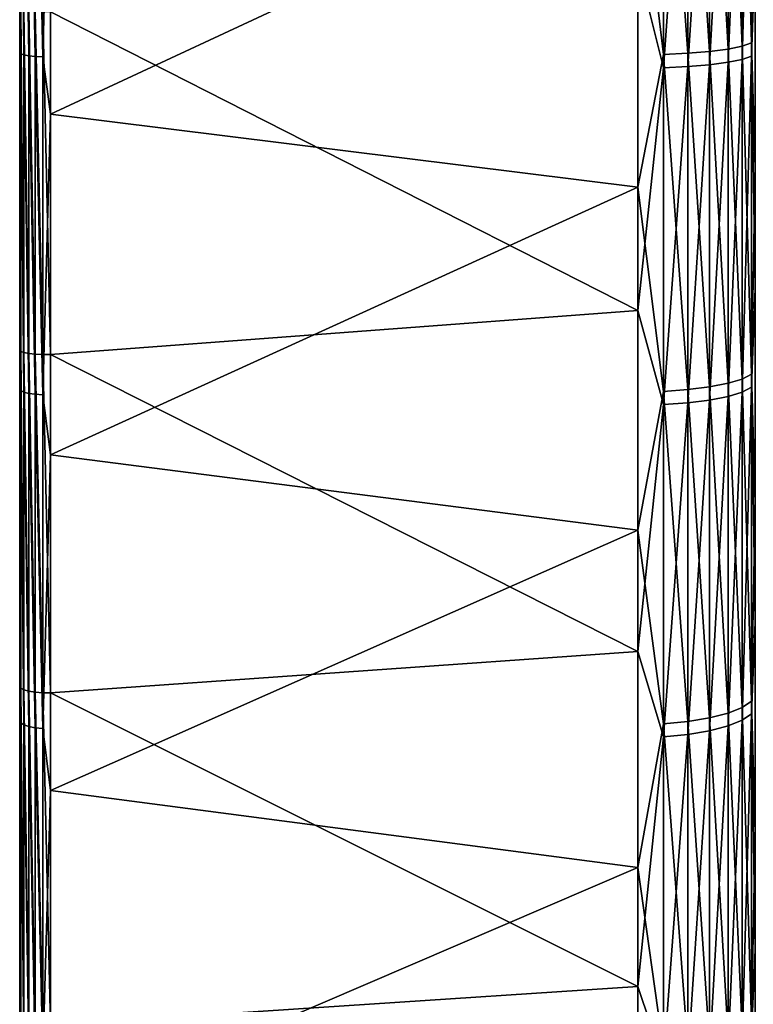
# Model space of a CAD drawing. Header units: metres. Extents: x 59 to 125, y -85 to 130.
# Tile 89 of 125: x 59 to 71, y -27 to -11. Entities that reach past the tile are written whole.
import ezdxf

# ---------------------------------------------------------------- set-up
doc = ezdxf.new("R2010")
doc.units = ezdxf.units.M
doc.layers.add('solid_20664500_510', color=7, linetype='CONTINUOUS')

msp = doc.modelspace()

# ---------------------------------------------------------------- linework, layer by layer
at = {"layer": 'solid_20664500_510'}
for points in [[(59, -84.409424, -3.91487), (59, 84.322739, -2.001503), (59, 84.13282, -6)], [(59, -84.156242, 7.616004), (59, 84.13282, 6), (59, 84.322739, 2.001503)], [(59, -84.47979, 1.854876), (59, 84.322739, 2.001503), (59, 84.322739, -2.001503)], [(59, -84.409424, -3.91487), (59, -84.47979, 1.854876), (59, 84.322739, -2.001503)], [(59, -84.47979, 1.854876), (59, -84.156242, 7.616004), (59, 84.322739, 2.001503)], [(59, -84.156242, 7.616004), (59, 84.286781, 6), (59, 84.13282, 6)], [(59, -84.156242, 7.616004), (59, 83.689125, 11.679234), (59, 84.286781, 6)], [(59, -83.945496, -9.666027), (59, -84.409424, -3.91487), (59, 84.13282, -6)], [(59, 83.761658, -11.147238), (59, -83.945496, -9.666027), (59, 84.13282, -6)], [(59, 83.761658, -11.147238), (59, -83.090202, -15.371926), (59, -83.945496, -9.666027)], [(59, 83.761658, -11.147238), (59, 82.92157, -16.257021), (59, -83.090202, -15.371926)], [(59, -83.440323, 13.341345), (59, 82.708145, 17.310068), (59, 83.689125, 11.679234)], [(59, -84.156242, 7.616004), (59, -83.440323, 13.341345), (59, 83.689125, 11.679234)], [(59, 82.92157, -16.257021), (59, -81.84742, -21.006577), (59, -83.090202, -15.371926)], [(59, 82.92157, -16.257021), (59, 81.770096, -21.305588), (59, -81.84742, -21.006577)], [(59, -82.335411, 19.004166), (59, 81.348839, 22.861376), (59, 82.708145, 17.310068)], [(59, -83.440323, 13.341345), (59, -82.335411, 19.004166), (59, 82.708145, 17.310068)], [(59, 81.770096, -21.305588), (59, 80.311546, -26.27416), (59, -81.84742, -21.006577)], [(59, -80.846519, 24.578777), (59, 79.617401, 28.308084), (59, 81.348839, 22.861376)], [(59, -82.335411, 19.004166), (59, -80.846519, 24.578777), (59, 81.348839, 22.861376)], [(59, 80.311546, -26.27416), (59, -80.222954, -26.543423), (59, -81.84742, -21.006577)], [(59, 80.311546, -26.27416), (59, 78.551414, -31.144053), (59, -80.222954, -26.543423)], [(59, -78.980637, 30.038904), (59, 77.521919, 33.624859), (59, 79.617401, 28.308084)], [(59, -80.846519, 24.578777), (59, -78.980637, 30.038904), (59, 79.617401, 28.308084)], [(59, 78.551414, -31.144053), (59, -78.22448, -31.95636), (59, -80.222954, -26.543423)], [(59, 78.551414, -31.144053), (59, 76.496223, -35.897137), (59, -78.22448, -31.95636)], [(59, -76.746338, 35.359219), (59, 75.071724, 38.788055), (59, 77.521919, 33.624859)], [(59, -78.980637, 30.038904), (59, -76.746338, 35.359219), (59, 77.521919, 33.624859)], [(59, 76.496223, -35.897137), (59, -75.861443, -37.219902), (59, -78.22448, -31.95636)], [(59, 76.496223, -35.897137), (59, 74.155876, -40.511539), (59, -75.861443, -37.219902)], [(59, -74.155876, 40.511539), (59, 72.277977, 43.774075), (59, 75.071724, 38.788055)], [(59, -76.746338, 35.359219), (59, -74.155876, 40.511539), (59, 75.071724, 38.788055)], [(59, 74.155876, -40.511539), (59, -73.144615, -42.310078), (59, -75.861443, -37.219902)], [(59, 74.155876, -40.511539), (59, 71.219978, -45.475151), (59, -73.144615, -42.310078)], [(59, -71.250259, 45.427689), (59, 69.153564, 48.559875), (59, 72.277977, 43.774075)], [(59, -74.155876, 40.511539), (59, -71.250259, 45.427689), (59, 72.277977, 43.774075)], [(59, 71.219978, -45.475151), (59, -70.086571, -47.203266), (59, -73.144615, -42.310078)], [(59, 71.219978, -45.475151), (59, 67.950287, -50.229824), (59, -70.086571, -47.203266)], [(59, -68.016273, 50.14043), (59, 65.712936, 53.123337), (59, 69.153564, 48.559875)], [(59, -71.250259, 45.427689), (59, -68.016273, 50.14043), (59, 69.153564, 48.559875)], [(59, 67.950287, -50.229824), (59, -66.701706, -51.876377), (59, -70.086571, -47.203266)], [(59, 67.950287, -50.229824), (59, 64.363892, -54.750031), (59, -66.701706, -51.876377)], [(59, -64.471306, 54.623505), (59, 61.971931, 57.44352), (59, 65.712936, 53.123337)], [(59, -68.016273, 50.14043), (59, -64.471306, 54.623505), (59, 65.712936, 53.123337)], [(59, 64.363892, -54.750031), (59, -63.006004, -56.307388), (59, -66.701706, -51.876377)], [(59, 64.363892, -54.750031), (59, 60.477467, -59.014866), (59, -63.006004, -56.307388)], [(59, -60.63142, 58.856682), (59, 57.947212, 61.501198), (59, 61.971931, 57.44352)], [(59, -64.471306, 54.623505), (59, -60.63142, 58.856682), (59, 61.971931, 57.44352)], [(59, 60.477467, -59.014866), (59, -59.016754, -60.475624), (59, -63.006004, -56.307388)], [(59, 60.477467, -59.014866), (59, 56.309353, -63.00425), (59, -59.016754, -60.475624)], [(59, -56.514511, 62.82029), (59, 53.65723, 65.277695), (59, 57.947212, 61.501198)], [(59, -60.63142, 58.856682), (59, -56.514511, 62.82029), (59, 57.947212, 61.501198)], [(59, 56.309353, -63.00425), (59, -54.752045, -64.362175), (59, -59.016754, -60.475624)], [(59, 56.309353, -63.00425), (59, 51.87846, -66.700089), (59, -54.752045, -64.362175)], [(59, -52.138897, 66.496712), (59, 49.121811, 68.755539), (59, 53.65723, 65.277695)], [(59, -56.514511, 62.82029), (59, -52.138897, 66.496712), (59, 53.65723, 65.277695)], [(59, 51.87846, -66.700089), (59, -50.23188, -67.948761), (59, -54.752045, -64.362175)], [(59, 51.87846, -66.700089), (59, 47.205452, -70.085098), (59, -50.23188, -67.948761)], [(59, -47.52454, 69.869118), (59, 44.361935, 71.918686), (59, 49.121811, 68.755539)], [(59, -52.138897, 66.496712), (59, -47.52454, 69.869118), (59, 49.121811, 68.755539)], [(59, 47.205452, -70.085098), (59, -45.477566, -71.21846), (59, -50.23188, -67.948761)], [(59, 47.205452, -70.085098), (59, 42.312355, -73.143295), (59, -45.477566, -71.21846)], [(59, -42.692741, 72.921921), (59, 39.399311, 74.752739), (59, 44.361935, 71.918686)], [(59, -47.52454, 69.869118), (59, -42.692741, 72.921921), (59, 44.361935, 71.918686)], [(59, 42.312355, -73.143295), (59, -40.511539, -74.155876), (59, -45.477566, -71.21846)], [(59, 42.312355, -73.143295), (59, 37.222267, -75.860275), (59, -40.511539, -74.155876)], [(59, -37.665852, 75.641006), (59, 34.256104, 77.245033), (59, 39.399311, 74.752739)], [(59, -42.692741, 72.921921), (59, -37.665852, 75.641006), (59, 39.399311, 74.752739)], [(59, 37.222267, -75.860275), (59, -35.356632, -76.747551), (59, -40.511539, -74.155876)], [(59, 37.222267, -75.860275), (59, 31.958797, -78.22348), (59, -35.356632, -76.747551)], [(59, -32.466976, 78.013931), (59, 28.956034, 79.384026), (59, 34.256104, 77.245033)], [(59, -37.665852, 75.641006), (59, -32.466976, 78.013931), (59, 34.256104, 77.245033)], [(59, 31.958797, -78.22348), (59, -30.03651, -78.981544), (59, -35.356632, -76.747551)], [(59, 31.958797, -78.22348), (59, 26.545925, -80.22213), (59, -30.03651, -78.981544)], [(59, -27.119261, 80.030136), (59, 23.523594, 81.159828), (59, 28.956034, 79.384026)], [(59, -32.466976, 78.013931), (59, -27.119261, 80.030136), (59, 28.956034, 79.384026)], [(59, 26.545925, -80.22213), (59, -24.576248, -80.84729), (59, -30.03651, -78.981544)], [(59, 26.545925, -80.22213), (59, 21.009127, -81.846764), (59, -24.576248, -80.84729)], [(59, -21.647261, 81.680305), (59, 17.983908, 82.564262), (59, 23.523594, 81.159828)], [(59, -27.119261, 80.030136), (59, -21.647261, 81.680305), (59, 23.523594, 81.159828)], [(59, 21.009127, -81.846764), (59, -19.001596, -82.336006), (59, -24.576248, -80.84729)], [(59, 21.009127, -81.846764), (59, 15.374516, -83.089722), (59, -19.001596, -82.336006)], [(59, -16.076262, 82.956802), (59, 12.361959, 83.591026), (59, 17.983908, 82.564262)], [(59, -21.647261, 81.680305), (59, -16.076262, 82.956802), (59, 17.983908, 82.564262)], [(59, 15.374516, -83.089722), (59, -13.338745, -83.440735), (59, -19.001596, -82.336006)], [(59, 15.374516, -83.089722), (59, 9.668644, -83.945198), (59, -13.338745, -83.440735)], [(59, -16.076262, 82.956802), (59, -10.432025, 83.853752), (59, 12.361959, 83.591026)], [(59, 9.668644, -83.945198), (59, -7.61338, -84.156479), (59, -13.338745, -83.440735)], [(59.017467, -11.169675, -83.890846), (59, -7.61338, -84.156479), (59.017467, -5.541441, -84.449562)], [(59.017467, -5.541441, -84.449562), (59.068981, -5.549457, -84.571716), (59.068981, -11.185832, -84.012199)], [(59.017467, -11.169675, -83.890846), (59.017467, -5.541441, -84.449562), (59.068981, -11.185832, -84.012199)], [(69.664322, -11.177224, -83.94754), (69.240135, -7.635946, -84.400574), (69.664322, -5.545187, -84.506638)], [(69.664322, -5.545187, -84.506638), (70.06707, -5.535624, -84.360893), (70.06707, -11.157948, -83.802765)], [(69.664322, -11.177224, -83.94754), (69.664322, -5.545187, -84.506638), (70.06707, -11.157948, -83.802765)], [(70.06707, -5.535624, -84.360893), (70.429466, -5.520663, -84.132912), (70.429466, -11.127793, -83.576294)], [(70.06707, -11.157948, -83.802765), (70.06707, -5.535624, -84.360893), (70.429466, -11.127793, -83.576294)], [(70.429466, -5.520663, -84.132912), (70.734901, -5.500993, -83.833138), (70.734901, -11.088144, -83.278503)], [(70.429466, -11.127793, -83.576294), (70.429466, -5.520663, -84.132912), (70.734901, -11.088144, -83.278503)], [(70.734901, -5.500993, -83.833138), (70.969337, -5.477514, -83.475334), (70.969337, -11.04082, -82.923065)], [(70.734901, -11.088144, -83.278503), (70.734901, -5.500993, -83.833138), (70.969337, -11.04082, -82.923065)], [(70.969337, -5.477514, -83.475334), (71.122032, -5.451305, -83.07592), (71.122032, -10.987991, -82.526291)], [(70.969337, -11.04082, -82.923065), (70.969337, -5.477514, -83.475334), (71.122032, -10.987991, -82.526291)], [(71.18586, -7.447959, -82.498154), (71.122032, -10.987991, -82.526291), (71.122032, -5.451305, -83.07592)], [(59.068981, -5.549457, -84.571716), (59.150913, -5.556302, -84.676033), (59.150913, -11.19963, -84.115822)], [(59.068981, -11.185832, -84.012199), (59.068981, -5.549457, -84.571716), (59.150913, -11.19963, -84.115822)], [(59.150913, -5.556302, -84.676033), (59.257481, -5.561493, -84.755142), (59.257481, -11.210093, -84.194412)], [(59.150913, -11.19963, -84.115822), (59.150913, -5.556302, -84.676033), (59.257481, -11.210093, -84.194412)], [(59.257481, -5.561493, -84.755142), (59.381157, -5.564664, -84.803467), (59.381157, -11.216484, -84.242409)], [(59.257481, -11.210093, -84.194412), (59.257481, -5.561493, -84.755142), (59.381157, -11.216484, -84.242409)], [(59.513088, -6.467404, -84.753601), (59.381157, -11.216484, -84.242409), (59.381157, -5.564664, -84.803467)], [(70.734901, -11.307624, 83.248985), (70.969337, -11.259362, 82.893677), (70.969337, -5.697532, 83.460602)], [(70.734901, -5.721953, 83.818344), (70.734901, -11.307624, 83.248985), (70.969337, -5.697532, 83.460602)], [(70.969337, -11.259362, 82.893677), (71.122032, -11.205488, 82.49704), (71.122032, -5.67027, 83.061256)], [(70.969337, -5.697532, 83.460602), (70.969337, -11.259362, 82.893677), (71.122032, -5.67027, 83.061256)], [(71.185867, -9.462323, 82.291321), (71.122032, -5.67027, 83.061256), (71.122032, -11.205488, 82.49704)], [(69.664322, -5.767922, 84.491722), (69.240135, -9.69557, 84.188835), (69.664322, -11.398467, 83.917786)], [(69.664322, -11.398467, 83.917786), (70.06707, -11.378809, 83.773064), (70.06707, -5.757975, 84.346008)], [(69.664322, -5.767922, 84.491722), (69.664322, -11.398467, 83.917786), (70.06707, -5.757975, 84.346008)], [(70.06707, -11.378809, 83.773064), (70.429466, -11.348058, 83.546669), (70.429466, -5.742414, 84.118065)], [(70.06707, -5.757975, 84.346008), (70.06707, -11.378809, 83.773064), (70.429466, -5.742414, 84.118065)], [(70.429466, -11.348058, 83.546669), (70.734901, -11.307624, 83.248985), (70.734901, -5.721953, 83.818344)], [(70.429466, -5.742414, 84.118065), (70.429466, -11.348058, 83.546669), (70.734901, -5.721953, 83.818344)], [(59.513088, -6.467404, -84.753601), (59.513088, -12.166514, -84.124763), (59.381157, -11.216484, -84.242409)], [(69.240135, -7.635946, -84.400574), (59.513088, -12.166514, -84.124763), (59.513088, -6.467404, -84.753601)], [(71.18586, -7.447959, -82.498154), (71.18586, -13.059953, -81.797615), (71.122032, -10.987991, -82.526291)], [(59.017467, -11.169675, -83.890846), (59, -13.338745, -83.440735), (59, -7.61338, -84.156479)], [(69.240135, -7.635946, -84.400574), (69.240135, -13.377844, -83.682716), (59.513088, -12.166514, -84.124763)], [(69.664322, -11.177224, -83.94754), (69.240135, -13.377844, -83.682716), (69.240135, -7.635946, -84.400574)], [(71.185867, -15.057038, 81.453506), (71.185867, -9.462323, 82.291321), (71.122032, -11.205488, 82.49704)], [(69.240135, -15.418217, 83.330925), (69.240135, -9.69557, 84.188835), (59.513088, -10.469906, 84.352715)], [(69.664322, -11.398467, 83.917786), (69.240135, -9.69557, 84.188835), (69.240135, -15.418217, 83.330925)], [(59.017467, -16.096701, 83.086288), (59, -10.432025, 83.853752), (59, -16.076262, 82.956802)], [(59.017467, -16.096701, 83.086288), (59.017467, -10.443494, 83.984337), (59, -10.432025, 83.853752)], [(59.068981, -16.116154, 83.207222), (59.017467, -10.443494, 83.984337), (59.017467, -16.096701, 83.086288)], [(59.068981, -10.45443, 84.106346), (59.017467, -10.443494, 83.984337), (59.068981, -16.116154, 83.207222)], [(59.068981, -10.45443, 84.106346), (59.150913, -16.132103, 83.310616), (59.150913, -10.463048, 84.210617)], [(59.068981, -10.45443, 84.106346), (59.068981, -16.116154, 83.207222), (59.150913, -16.132103, 83.310616)], [(59.150913, -10.463048, 84.210617), (59.257481, -16.143419, 83.389175), (59.257481, -10.468737, 84.289803)], [(59.150913, -10.463048, 84.210617), (59.150913, -16.132103, 83.310616), (59.257481, -16.143419, 83.389175)], [(59.257481, -10.468737, 84.289803), (59.381157, -16.149302, 83.437363), (59.381157, -10.471089, 84.338303)], [(59.257481, -10.468737, 84.289803), (59.257481, -16.143419, 83.389175), (59.381157, -16.149302, 83.437363)], [(59.381157, -10.471089, 84.338303), (59.513088, -16.149303, 83.451782), (59.513088, -10.469906, 84.352715)], [(59.381157, -10.471089, 84.338303), (59.381157, -16.149302, 83.437363), (59.513088, -16.149303, 83.451782)], [(69.240135, -15.418217, 83.330925), (59.513088, -10.469906, 84.352715), (59.513088, -16.149303, 83.451782)], [(70.429466, -11.127793, -83.576294), (70.734901, -11.088144, -83.278503), (70.734901, -16.625774, -82.351921)], [(70.734901, -11.088144, -83.278503), (70.969337, -11.04082, -82.923065), (70.969337, -16.554813, -82.000443)], [(70.734901, -16.625774, -82.351921), (70.734901, -11.088144, -83.278503), (70.969337, -16.554813, -82.000443)], [(70.969337, -11.04082, -82.923065), (71.122032, -10.987991, -82.526291), (71.122032, -16.475601, -81.608086)], [(70.969337, -16.554813, -82.000443), (70.969337, -11.04082, -82.923065), (71.122032, -16.475601, -81.608086)], [(71.18586, -13.059953, -81.797615), (71.122032, -16.475601, -81.608086), (71.122032, -10.987991, -82.526291)], [(59.017467, -16.748022, -82.957451), (59, -13.338745, -83.440735), (59.017467, -11.169675, -83.890846)], [(59.017467, -11.169675, -83.890846), (59.068981, -11.185832, -84.012199), (59.068981, -16.772249, -83.077454)], [(59.017467, -16.748022, -82.957451), (59.017467, -11.169675, -83.890846), (59.068981, -16.772249, -83.077454)], [(59.068981, -11.185832, -84.012199), (59.150913, -11.19963, -84.115822), (59.150913, -16.792936, -83.179932)], [(59.068981, -16.772249, -83.077454), (59.068981, -11.185832, -84.012199), (59.150913, -16.792936, -83.179932)], [(59.150913, -11.19963, -84.115822), (59.257481, -11.210093, -84.194412), (59.257481, -16.808626, -83.257645)], [(59.150913, -16.792936, -83.179932), (59.150913, -11.19963, -84.115822), (59.257481, -16.808626, -83.257645)], [(59.257481, -11.210093, -84.194412), (59.381157, -11.216484, -84.242409), (59.381157, -16.818209, -83.305107)], [(59.257481, -16.808626, -83.257645), (59.257481, -11.210093, -84.194412), (59.381157, -16.818209, -83.305107)], [(59.513088, -12.166514, -84.124763), (59.381157, -16.818209, -83.305107), (59.381157, -11.216484, -84.242409)], [(69.664322, -16.759342, -83.013519), (69.240135, -13.377844, -83.682716), (69.664322, -11.177224, -83.94754)], [(69.664322, -11.177224, -83.94754), (70.06707, -11.157948, -83.802765), (70.06707, -16.730438, -82.870361)], [(69.664322, -16.759342, -83.013519), (69.664322, -11.177224, -83.94754), (70.06707, -16.730438, -82.870361)], [(70.06707, -11.157948, -83.802765), (70.429466, -11.127793, -83.576294), (70.429466, -16.685225, -82.6464)], [(70.06707, -16.730438, -82.870361), (70.06707, -11.157948, -83.802765), (70.429466, -16.685225, -82.6464)], [(70.429466, -16.685225, -82.6464), (70.429466, -11.127793, -83.576294), (70.734901, -16.625774, -82.351921)], [(70.969337, -16.770906, 81.95652), (71.122032, -16.690659, 81.564369), (71.122032, -11.205488, 82.49704)], [(70.969337, -11.259362, 82.893677), (70.969337, -16.770906, 81.95652), (71.122032, -11.205488, 82.49704)], [(71.185867, -15.057038, 81.453506), (71.122032, -11.205488, 82.49704), (71.122032, -16.690659, 81.564369)], [(69.664322, -11.398467, 83.917786), (69.240135, -15.418217, 83.330925), (69.664322, -16.978104, 82.969055)], [(69.664322, -16.978104, 82.969055), (70.06707, -16.948822, 82.825966), (70.06707, -11.378809, 83.773064)], [(69.664322, -11.398467, 83.917786), (69.664322, -16.978104, 82.969055), (70.06707, -11.378809, 83.773064)], [(70.06707, -16.948822, 82.825966), (70.429466, -16.903019, 82.602135), (70.429466, -11.348058, 83.546669)], [(70.06707, -11.378809, 83.773064), (70.06707, -16.948822, 82.825966), (70.429466, -11.348058, 83.546669)], [(70.429466, -16.903019, 82.602135), (70.734901, -16.842791, 82.307816), (70.734901, -11.307624, 83.248985)], [(70.429466, -11.348058, 83.546669), (70.429466, -16.903019, 82.602135), (70.734901, -11.307624, 83.248985)], [(70.734901, -16.842791, 82.307816), (70.969337, -16.770906, 81.95652), (70.969337, -11.259362, 82.893677)], [(70.734901, -11.307624, 83.248985), (70.734901, -16.842791, 82.307816), (70.969337, -11.259362, 82.893677)], [(59.513088, -12.166514, -84.124763), (59.513088, -17.810265, -83.113144), (59.381157, -16.818209, -83.305107)], [(69.240135, -13.377844, -83.682716), (59.513088, -17.810265, -83.113144), (59.513088, -12.166514, -84.124763)], [(71.18586, -13.059953, -81.797615), (71.185875, -18.611347, -80.715492), (71.122032, -16.475601, -81.608086)], [(59.017467, -16.748022, -82.957451), (59, -19.001596, -82.336006), (59, -13.338745, -83.440735)], [(69.240135, -13.377844, -83.682716), (69.240135, -19.057367, -82.574699), (59.513088, -17.810265, -83.113144)], [(69.664322, -16.759342, -83.013519), (69.240135, -19.057367, -82.574699), (69.240135, -13.377844, -83.682716)], [(71.185867, -20.581499, 80.235863), (71.185867, -15.057038, 81.453506), (71.122032, -16.690659, 81.564369)], [(69.240135, -21.068975, 82.08448), (69.240135, -15.418217, 83.330925), (59.513088, -16.149303, 83.451782)], [(69.664322, -16.978104, 82.969055), (69.240135, -15.418217, 83.330925), (69.240135, -21.068975, 82.08448)], [(59.017467, -21.67627, 81.808159), (59, -16.076262, 82.956802), (59, -21.647261, 81.680305)], [(59.017467, -21.67627, 81.808159), (59.017467, -16.096701, 83.086288), (59, -16.076262, 82.956802)], [(59.068981, -21.704144, 81.927422), (59.017467, -16.096701, 83.086288), (59.017467, -21.67627, 81.808159)], [(59.068981, -16.116154, 83.207222), (59.017467, -16.096701, 83.086288), (59.068981, -21.704144, 81.927422)], [(59.068981, -16.116154, 83.207222), (59.150913, -21.727345, 82.029419), (59.150913, -16.132103, 83.310616)], [(59.068981, -16.116154, 83.207222), (59.068981, -21.704144, 81.927422), (59.150913, -21.727345, 82.029419)], [(59.150913, -16.132103, 83.310616), (59.257481, -21.74423, 82.106964), (59.257481, -16.143419, 83.389175)], [(59.150913, -16.132103, 83.310616), (59.150913, -21.727345, 82.029419), (59.257481, -21.74423, 82.106964)], [(59.257481, -16.143419, 83.389175), (59.381157, -21.753609, 82.154572), (59.381157, -16.149302, 83.437363)], [(59.257481, -16.143419, 83.389175), (59.257481, -21.74423, 82.106964), (59.381157, -21.753609, 82.154572)], [(59.381157, -16.149302, 83.437363), (59.513088, -21.754787, 82.168907), (59.513088, -16.149303, 83.451782)], [(59.381157, -16.149302, 83.437363), (59.381157, -21.753609, 82.154572), (59.513088, -21.754787, 82.168907)], [(69.240135, -21.068975, 82.08448), (59.513088, -16.149303, 83.451782), (59.513088, -21.754787, 82.168907)], [(70.969337, -16.554813, -82.000443), (71.122032, -16.475601, -81.608086), (71.122032, -21.889629, -80.325394)], [(71.185875, -18.611347, -80.715492), (71.122032, -21.889629, -80.325394), (71.122032, -16.475601, -81.608086)], [(70.429466, -16.685225, -82.6464), (70.734901, -16.625774, -82.351921), (70.734901, -22.089148, -81.057541)], [(70.734901, -16.625774, -82.351921), (70.969337, -16.554813, -82.000443), (70.969337, -21.994871, -80.711586)], [(70.734901, -22.089148, -81.057541), (70.734901, -16.625774, -82.351921), (70.969337, -21.994871, -80.711586)], [(70.969337, -21.994871, -80.711586), (70.969337, -16.554813, -82.000443), (71.122032, -21.889629, -80.325394)], [(59.017467, -22.251568, -81.653557), (59, -19.001596, -82.336006), (59.017467, -16.748022, -82.957451)], [(59.017467, -16.748022, -82.957451), (59.068981, -16.772249, -83.077454), (59.068981, -22.283756, -81.771675)], [(59.017467, -22.251568, -81.653557), (59.017467, -16.748022, -82.957451), (59.068981, -22.283756, -81.771675)], [(59.068981, -16.772249, -83.077454), (59.150913, -16.792936, -83.179932), (59.150913, -22.311243, -81.872536)], [(59.068981, -22.283756, -81.771675), (59.068981, -16.772249, -83.077454), (59.150913, -22.311243, -81.872536)], [(59.150913, -16.792936, -83.179932), (59.257481, -16.808626, -83.257645), (59.257481, -22.332087, -81.949028)], [(59.150913, -22.311243, -81.872536), (59.150913, -16.792936, -83.179932), (59.257481, -22.332087, -81.949028)], [(69.664322, -22.266607, -81.70874), (69.240135, -19.057367, -82.574699), (69.664322, -16.759342, -83.013519)], [(69.664322, -16.759342, -83.013519), (70.06707, -16.730438, -82.870361), (70.06707, -22.228207, -81.567825)], [(69.664322, -22.266607, -81.70874), (69.664322, -16.759342, -83.013519), (70.06707, -22.228207, -81.567825)], [(70.06707, -16.730438, -82.870361), (70.429466, -16.685225, -82.6464), (70.429466, -22.168135, -81.347389)], [(70.06707, -22.228207, -81.567825), (70.06707, -16.730438, -82.870361), (70.429466, -22.168135, -81.347389)], [(70.429466, -22.168135, -81.347389), (70.429466, -16.685225, -82.6464), (70.734901, -22.089148, -81.057541)], [(70.734901, -22.302734, 80.999039), (70.969337, -22.207546, 80.653328), (70.969337, -16.770906, 81.95652)], [(70.734901, -16.842791, 82.307816), (70.734901, -22.302734, 80.999039), (70.969337, -16.770906, 81.95652)], [(70.969337, -22.207546, 80.653328), (71.122032, -22.101286, 80.267418), (71.122032, -16.690659, 81.564369)], [(70.969337, -16.770906, 81.95652), (70.969337, -22.207546, 80.653328), (71.122032, -16.690659, 81.564369)], [(71.185867, -20.581499, 80.235863), (71.122032, -16.690659, 81.564369), (71.122032, -22.101286, 80.267418)], [(59.257481, -16.808626, -83.257645), (59.381157, -16.818209, -83.305107), (59.381157, -22.34482, -81.995743)], [(59.257481, -22.332087, -81.949028), (59.257481, -16.808626, -83.257645), (59.381157, -22.34482, -81.995743)], [(59.513088, -17.810265, -83.113144), (59.381157, -22.34482, -81.995743), (59.381157, -16.818209, -83.305107)], [(69.664322, -22.481911, 81.649765), (70.06707, -22.443138, 81.508949), (70.06707, -16.948822, 82.825966)], [(69.664322, -16.978104, 82.969055), (69.664322, -22.481911, 81.649765), (70.06707, -16.948822, 82.825966)], [(70.06707, -22.443138, 81.508949), (70.429466, -22.382486, 81.288673), (70.429466, -16.903019, 82.602135)], [(70.06707, -16.948822, 82.825966), (70.06707, -22.443138, 81.508949), (70.429466, -16.903019, 82.602135)], [(70.429466, -22.382486, 81.288673), (70.734901, -22.302734, 80.999039), (70.734901, -16.842791, 82.307816)], [(70.429466, -16.903019, 82.602135), (70.429466, -22.382486, 81.288673), (70.734901, -16.842791, 82.307816)], [(69.664322, -16.978104, 82.969055), (69.240135, -21.068975, 82.08448), (69.664322, -22.481911, 81.649765)], [(59.513088, -17.810265, -83.113144), (59.513088, -23.372972, -81.723335), (59.381157, -22.34482, -81.995743)], [(69.240135, -19.057367, -82.574699), (59.513088, -23.372972, -81.723335), (59.513088, -17.810265, -83.113144)], [(71.185875, -18.611347, -80.715492), (71.185867, -24.076031, -79.257309), (71.122032, -21.889629, -80.325394)], [(59.017467, -22.251568, -81.653557), (59, -24.576248, -80.84729), (59, -19.001596, -82.336006)], [(69.240135, -19.057367, -82.574699), (69.240135, -24.648037, -81.081673), (59.513088, -23.372972, -81.723335)], [(69.664322, -22.266607, -81.70874), (69.240135, -24.648037, -81.081673), (69.240135, -19.057367, -82.574699)], [(71.185867, -26.009972, 78.643997), (71.185867, -20.581499, 80.235863), (71.122032, -22.101286, 80.267418)], [(69.240135, -26.621502, 80.455322), (69.240135, -21.068975, 82.08448), (59.513088, -21.754787, 82.168907)], [(69.664322, -22.481911, 81.649765), (69.240135, -21.068975, 82.08448), (69.240135, -26.621502, 80.455322)], [(59.017467, -27.156681, 80.155785), (59, -21.647261, 81.680305), (59, -27.119261, 80.030136)], [(59.017467, -27.156681, 80.155785), (59.017467, -21.67627, 81.808159), (59, -21.647261, 81.680305)], [(59.068981, -27.192837, 80.272797), (59.017467, -21.67627, 81.808159), (59.017467, -27.156681, 80.155785)], [(59.068981, -21.704144, 81.927422), (59.017467, -21.67627, 81.808159), (59.068981, -27.192837, 80.272797)], [(59.068981, -21.704144, 81.927422), (59.150913, -27.223169, 80.372894), (59.150913, -21.727345, 82.029419)], [(59.068981, -21.704144, 81.927422), (59.068981, -27.192837, 80.272797), (59.150913, -27.223169, 80.372894)], [(59.150913, -21.727345, 82.029419), (59.257481, -27.245539, 80.44902), (59.257481, -21.74423, 82.106964)], [(59.150913, -21.727345, 82.029419), (59.150913, -27.223169, 80.372894), (59.257481, -27.245539, 80.44902)], [(59.257481, -21.74423, 82.106964), (59.381157, -27.25836, 80.495811), (59.381157, -21.753609, 82.154572)], [(59.257481, -21.74423, 82.106964), (59.257481, -27.245539, 80.44902), (59.381157, -27.25836, 80.495811)], [(59.381157, -21.753609, 82.154572), (59.513088, -27.260706, 80.509964), (59.513088, -21.754787, 82.168907)], [(59.381157, -21.753609, 82.154572), (59.381157, -27.25836, 80.495811), (59.513088, -27.260706, 80.509964)], [(69.240135, -26.621502, 80.455322), (59.513088, -21.754787, 82.168907), (59.513088, -27.260706, 80.509964)], [(70.734901, -22.089148, -81.057541), (70.969337, -21.994871, -80.711586), (70.969337, -27.336693, -79.062256)], [(70.969337, -21.994871, -80.711586), (71.122032, -21.889629, -80.325394), (71.122032, -27.205891, -78.683952)], [(70.969337, -27.336693, -79.062256), (70.969337, -21.994871, -80.711586), (71.122032, -27.205891, -78.683952)], [(71.185867, -24.076031, -79.257309), (71.122032, -27.205891, -78.683952), (71.122032, -21.889629, -80.325394)], [(70.06707, -22.228207, -81.567825), (70.429466, -22.168135, -81.347389), (70.429466, -27.552038, -79.685066)], [(70.429466, -22.168135, -81.347389), (70.734901, -22.089148, -81.057541), (70.734901, -27.453867, -79.401138)], [(70.429466, -27.552038, -79.685066), (70.429466, -22.168135, -81.347389), (70.734901, -27.453867, -79.401138)], [(70.734901, -27.453867, -79.401138), (70.734901, -22.089148, -81.057541), (70.969337, -27.336693, -79.062256)], [(70.969337, -27.545002, 78.989922), (71.122032, -27.413204, 78.611961), (71.122032, -22.101286, 80.267418)], [(70.969337, -22.207546, 80.653328), (70.969337, -27.545002, 78.989922), (71.122032, -22.101286, 80.267418)], [(71.185867, -26.009972, 78.643997), (71.122032, -22.101286, 80.267418), (71.122032, -27.413204, 78.611961)], [(59.017467, -27.655735, -79.98497), (59, -24.576248, -80.84729), (59.017467, -22.251568, -81.653557)], [(59.017467, -22.251568, -81.653557), (59.068981, -22.283756, -81.771675), (59.068981, -27.69574, -80.100677)], [(59.017467, -27.655735, -79.98497), (59.017467, -22.251568, -81.653557), (59.068981, -27.69574, -80.100677)], [(59.068981, -22.283756, -81.771675), (59.150913, -22.311243, -81.872536), (59.150913, -27.7299, -80.199478)], [(59.068981, -27.69574, -80.100677), (59.068981, -22.283756, -81.771675), (59.150913, -27.7299, -80.199478)], [(59.150913, -22.311243, -81.872536), (59.257481, -22.332087, -81.949028), (59.257481, -27.755808, -80.274406)], [(59.150913, -27.7299, -80.199478), (59.150913, -22.311243, -81.872536), (59.257481, -27.755808, -80.274406)], [(59.257481, -22.332087, -81.949028), (59.381157, -22.34482, -81.995743), (59.381157, -27.771633, -80.320168)], [(59.257481, -27.755808, -80.274406), (59.257481, -22.332087, -81.949028), (59.381157, -27.771633, -80.320168)], [(59.513088, -23.372972, -81.723335), (59.381157, -27.771633, -80.320168), (59.381157, -22.34482, -81.995743)], [(69.664322, -27.674425, -80.039032), (69.240135, -24.648037, -81.081673), (69.664322, -22.266607, -81.70874)], [(69.664322, -22.266607, -81.70874), (70.06707, -22.228207, -81.567825), (70.06707, -27.626699, -79.900993)], [(69.664322, -27.674425, -80.039032), (69.664322, -22.266607, -81.70874), (70.06707, -27.626699, -79.900993)], [(70.06707, -27.626699, -79.900993), (70.06707, -22.228207, -81.567825), (70.429466, -27.552038, -79.685066)], [(70.429466, -27.761988, 79.61216), (70.734901, -27.663069, 79.328499), (70.734901, -22.302734, 80.999039)], [(70.429466, -22.382486, 81.288673), (70.429466, -27.761988, 79.61216), (70.734901, -22.302734, 80.999039)], [(70.734901, -27.663069, 79.328499), (70.969337, -27.545002, 78.989922), (70.969337, -22.207546, 80.653328)], [(70.734901, -22.302734, 80.999039), (70.734901, -27.663069, 79.328499), (70.969337, -22.207546, 80.653328)], [(69.664322, -22.481911, 81.649765), (69.240135, -26.621502, 80.455322), (69.664322, -27.885309, 79.965805)], [(69.664322, -27.885309, 79.965805), (70.06707, -27.837217, 79.827896), (70.06707, -22.443138, 81.508949)], [(69.664322, -22.481911, 81.649765), (69.664322, -27.885309, 79.965805), (70.06707, -22.443138, 81.508949)], [(70.06707, -27.837217, 79.827896), (70.429466, -27.761988, 79.61216), (70.429466, -22.382486, 81.288673)], [(70.06707, -22.443138, 81.508949), (70.06707, -27.837217, 79.827896), (70.429466, -22.382486, 81.288673)], [(59.513088, -23.372972, -81.723335), (59.513088, -28.82933, -79.961678), (59.381157, -27.771633, -80.320168)], [(69.240135, -24.648037, -81.081673), (59.513088, -28.82933, -79.961678), (59.513088, -23.372972, -81.723335)], [(71.185867, -24.076031, -79.257309), (71.185867, -29.428583, -77.429688), (71.122032, -27.205891, -78.683952)], [(59.017467, -27.655735, -79.98497), (59, -30.03651, -78.981544), (59, -24.576248, -80.84729)], [(69.240135, -24.648037, -81.081673), (69.240135, -30.123787, -79.210617), (59.513088, -28.82933, -79.961678)], [(69.664322, -27.674425, -80.039032), (69.240135, -30.123787, -79.210617), (69.240135, -24.648037, -81.081673)], [(71.185867, -31.317158, 76.685295), (71.185867, -26.009972, 78.643997), (71.122032, -27.413204, 78.611961)], [(69.240135, -32.049908, 78.45105), (69.240135, -26.621502, 80.455322), (59.513088, -27.260706, 80.509964)], [(69.664322, -27.885309, 79.965805), (69.240135, -26.621502, 80.455322), (69.240135, -32.049908, 78.45105)]]:
    msp.add_3dface(points, dxfattribs=at)

doc.saveas('drawing.dxf')
